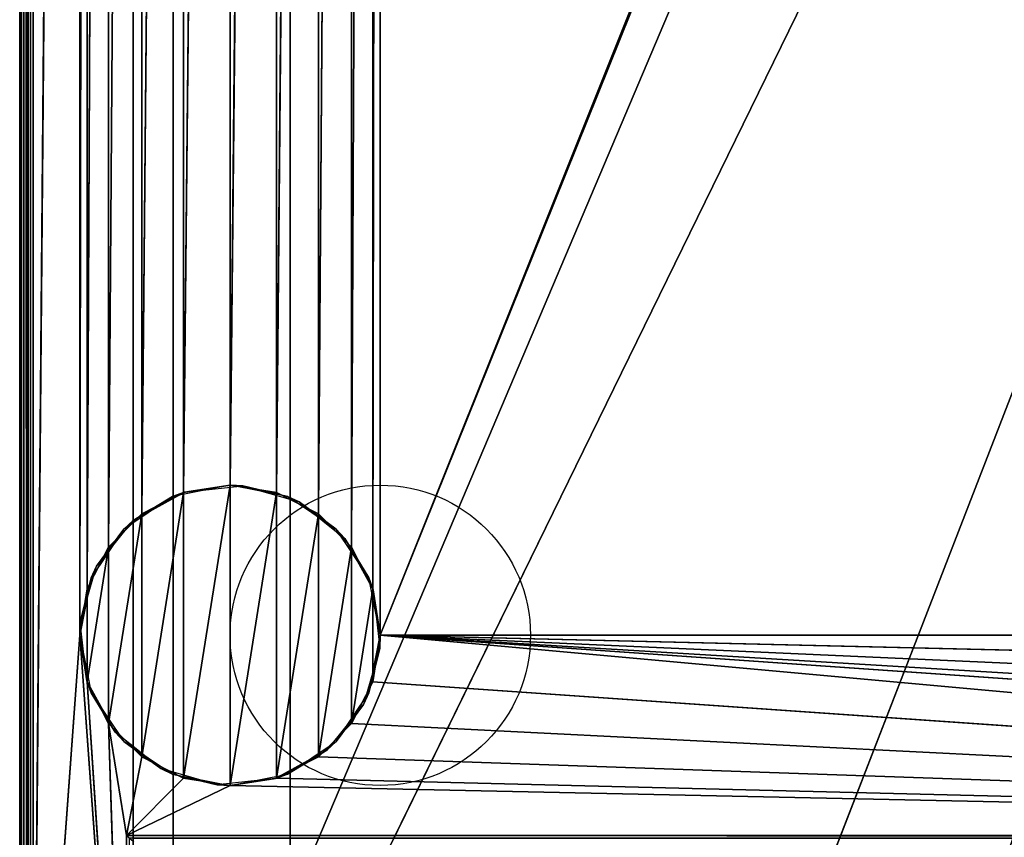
# Model space of a CAD drawing. Header units: millimetres. Extents: x -10 to 414, y -927 to 10.
# Tile 8 of 40: x 0 to 147, y -815 to -693. Entities that reach past the tile are written whole.
import ezdxf

# ---------------------------------------------------------------- set-up
doc = ezdxf.new("R2010")
doc.units = ezdxf.units.MM
doc.header["$MEASUREMENT"] = 0
for name, color, linetype, lineweight in [('0 Misc', 7, 'Continuous', 35), ('10 Raster Images', 7, 'Continuous', 35), ('5 Hatches', 7, 'Continuous', 35)]:
    doc.layers.add(name, color=color, linetype=linetype, lineweight=lineweight)

msp = doc.modelspace()

# ---------------------------------------------------------------- linework, layer by layer
at = {"layer": '0 Misc', "color": 160, "linetype": 'Continuous', "lineweight": 25}
for p, q in [((0, -1, 719), (0, -899, 719)), ((0, -899, 699), (0, -1, 699)), ((1, -899, 720), (1, -1, 720)), ((1, -881, 13), (1, -2, 13)), ((1, -2, 698), (1, -881, 698)), ((2, -2, 12), (2, -881, 12)), ((17, -815, 34.5), (17, -17, 34.5)), ((17, -881, 698), (17, -17, 698)), ((17, -17, 698), (17, -815.71, 34.21)), ((17, -17, 698), (17, -815.45, 34.39)), ((17, -17, 698), (17, -815.16, 34.49)), ((17, -17, 698), (17, -815, 34.5)), ((17, -881, 698), (383, -17, 698)), ((54, -785, 12), (347.1, -52.05, 12)), ((2, -881, 12), (9, -59, 12)), ((9, -59, 12), (9, -785, 12)), ((52.9, -778.05, 12), (54, -59, 12)), ((54, -59, 12), (54, -785, 12)), ((54, -785, 12), (346, -59, 12)), ((9, -785, 12), (10.1, -65.95, 12)), ((10.1, -778.05, 12), (10.1, -65.95, 12)), ((49.7, -771.77, 12), (52.9, -65.95, 12)), ((52.9, -778.05, 12), (52.9, -65.95, 12)), ((10.1, -778.05, 12), (13.3, -72.23, 12)), ((13.3, -771.77, 12), (13.3, -72.23, 12)), ((44.73, -766.8, 12), (49.7, -72.23, 12)), ((49.7, -771.77, 12), (49.7, -72.23, 12)), ((13.3, -771.77, 12), (18.27, -77.2, 12)), ((18.27, -766.8, 12), (18.27, -77.2, 12)), ((38.45, -763.6, 12), (44.73, -77.2, 12)), ((44.73, -766.8, 12), (44.73, -77.2, 12)), ((18.27, -766.8, 12), (24.55, -80.4, 12)), ((24.55, -763.6, 12), (24.55, -80.4, 12)), ((31.5, -762.5, 12), (38.45, -80.4, 12)), ((38.45, -763.6, 12), (38.45, -80.4, 12)), ((24.55, -763.6, 12), (31.5, -81.5, 12)), ((31.5, -762.5, 12), (31.5, -81.5, 12)), ((23, -883, 93), (23, -159, 93)), ((23, -883, 70), (23, -159, 70)), ((23, -883, 70), (377, -159, 70)), ((40.5, -883, 451), (40.5, -159, 451)), ((40.5, -883, 428), (40.5, -159, 428)), ((112.5, -842, 70), (377, -159, 70)), ((18.27, -803.2), (24.55, -763.6)), ((24.55, -806.4), (31.5, -762.5)), ((24.55, -806.4), (24.55, -763.6)), ((31.5, -807.5), (31.5, -762.5)), ((31.5, -807.5), (38.45, -763.6)), ((38.45, -806.4), (38.45, -763.6)), ((13.3, -798.23), (18.27, -766.8)), ((18.27, -803.2), (18.27, -766.8)), ((38.45, -806.4), (44.73, -766.8)), ((44.73, -803.2), (44.73, -766.8)), ((10.1, -791.95), (13.3, -771.77)), ((13.3, -798.23), (13.3, -771.77)), ((44.73, -803.2), (49.7, -771.77)), ((49.7, -798.23), (49.7, -771.77)), ((10.1, -791.95), (10.1, -778.05)), ((49.7, -798.23), (52.9, -778.05)), ((52.9, -791.95), (52.9, -778.05)), ((9, -785, 12), (2, -881, 12)), ((16, -881, 12), (9, -785, 12)), ((384, -815, 12), (54, -785, 12)), ((361.55, -806.4, 12), (54, -785, 12)), ((355.27, -803.2, 12), (54, -785, 12)), ((350.3, -798.23, 12), (54, -785, 12)), ((347.1, -791.95, 12), (54, -785, 12)), ((346, -785, 12), (54, -785, 12)), ((16, -881, 12), (10.1, -791.95, 12)), ((384, -815, 12), (52.9, -791.95, 12)), ((13.3, -798.23, 12), (16, -815, 12)), ((16, -881, 12), (13.3, -798.23, 12)), ((384, -815, 12), (49.7, -798.23, 12)), ((16, -815, 12), (18.27, -803.2, 12)), ((384, -815, 12), (44.73, -803.2, 12)), ((16, -815, 12), (24.55, -806.4, 12)), ((384, -815, 12), (38.45, -806.4, 12)), ((16, -815, 12), (31.5, -807.5, 12)), ((384, -815, 12), (31.5, -807.5, 12)), ((16, -815, 12), (384, -815, 12)), ((16, -881, 12), (16, -815, 12)), ((383, -815, 34.5), (17, -815, 34.5))]:
    msp.add_line(p, q, dxfattribs=at).dxf.unprotected_set("ltscale", 0)
for centre in [(54, -785), (54, -785, 12)]:
    msp.add_circle(centre, 22.5, dxfattribs=at).dxf.unprotected_set("ltscale", 0)
at = {"layer": '0 Misc', "color": 160, "linetype": 'Continuous', "lineweight": 25, "extrusion": (-0.654654, -0.755929, 0)}
msp.add_arc((545.64, 13, 605.61), 1.41, 270, 0, dxfattribs=at).dxf.unprotected_set("ltscale", 0)
at = {"layer": '0 Misc', "color": 160, "linetype": 'Continuous', "lineweight": 25, "extrusion": (1, 0, 0)}
msp.add_arc((-815, 33.5, 17), 1, 90, 180, dxfattribs=at).dxf.unprotected_set("ltscale", 0)
at = {"layer": '0 Misc', "color": 7, "lineweight": 25}
for points, invisible_edges in [([(0, -1, 719), (0, -899, 699), (0, -899, 719)], 1), ([(0, -1, 719), (0, -1, 699), (0, -899, 699)], 12), ([(0.08, -899, 698.62), (0, -1, 699), (0.08, -1, 698.62)], 1), ([(0.08, -899, 698.62), (0, -899, 699), (0, -1, 699)], 12), ([(0, -1, 719), (0.08, -899, 719.38), (0.08, -1, 719.38)], 1), ([(0, -1, 719), (0, -899, 719), (0.08, -899, 719.38)], 12), ([(0.29, -899, 698.29), (0.08, -1, 698.62), (0.29, -1, 698.29)], 1), ([(0.29, -899, 698.29), (0.08, -899, 698.62), (0.08, -1, 698.62)], 12), ([(0.29, -899, 719.71), (0.08, -1, 719.38), (0.08, -899, 719.38)], 1), ([(0.29, -899, 719.71), (0.29, -1, 719.71), (0.08, -1, 719.38)], 12), ([(0.62, -899, 698.08), (0.29, -1, 698.29), (0.62, -1, 698.08)], 1), ([(0.62, -899, 698.08), (0.29, -899, 698.29), (0.29, -1, 698.29)], 12), ([(0.62, -899, 719.92), (0.29, -1, 719.71), (0.29, -899, 719.71)], 1), ([(0.62, -899, 719.92), (0.62, -1, 719.92), (0.29, -1, 719.71)], 12), ([(1, -899, 698), (0.62, -1, 698.08), (1, -881, 698)], 1), ([(1, -899, 698), (0.62, -899, 698.08), (0.62, -1, 698.08)], 12), ([(0.62, -1, 698.08), (1, -2, 698), (1, -881, 698)], 12), ([(1, -899, 720), (0.62, -1, 719.92), (0.62, -899, 719.92)], 1), ([(1, -899, 720), (1, -1, 720), (0.62, -1, 719.92)], 12), ([(1, -881, 13), (1.08, -2, 12.62), (1.08, -881, 12.62)], 1), ([(1, -881, 13), (1, -2, 13), (1.08, -2, 12.62)], 12), ([(1.29, -2, 12.29), (1.08, -881, 12.62), (1.08, -2, 12.62)], 1), ([(1.29, -2, 12.29), (1.29, -881, 12.29), (1.08, -881, 12.62)], 12), ([(1.62, -2, 12.08), (1.29, -881, 12.29), (1.29, -2, 12.29)], 1), ([(1.62, -2, 12.08), (1.62, -881, 12.08), (1.29, -881, 12.29)], 12), ([(2, -2, 12), (1.62, -881, 12.08), (1.62, -2, 12.08)], 1), ([(2, -2, 12), (2, -881, 12), (1.62, -881, 12.08)], 12), ([(383, -815, 34.5), (17, -17, 34.5), (17, -815, 34.5)], 1), ([(383, -815, 34.5), (383, -17, 34.5), (17, -17, 34.5)], 12), ([(23, -883, 93), (23, -159, 70), (23, -883, 70)], 1), ([(23, -883, 93), (23, -159, 93), (23, -159, 70)], 12), ([(359.5, -883, 451), (40.5, -159, 451), (40.5, -883, 451)], 1), ([(359.5, -883, 451), (359.5, -159, 451), (40.5, -159, 451)], 12), ([(40.5, -883, 428), (359.5, -159, 428), (359.5, -883, 428)], 1), ([(40.5, -883, 428), (40.5, -159, 428), (359.5, -159, 428)], 12), ([(40.5, -883, 451), (40.5, -159, 428), (40.5, -883, 428)], 1), ([(40.5, -883, 451), (40.5, -159, 451), (40.5, -159, 428)], 12), ([(16, -815, 12), (383.62, -815.38, 12.08), (16.38, -815.38, 12.08)], 1), ([(16, -815, 12), (384, -815, 12), (383.62, -815.38, 12.08)], 1), ([(16, -881, 12), (16, -815, 12), (16.38, -815.38, 12.08)], 1), ([(383, -815, 34.5), (17, -815.38, 34.42), (383, -815.38, 34.42)], 1), ([(383, -815, 34.5), (17, -815, 34.5), (17, -815.38, 34.42)], 12)]:
    msp.add_3dface(points, dxfattribs=dict(at, invisible_edges=invisible_edges))
for points in [[(2, -2, 12), (9, -59, 12), (2, -881, 12)], [(17, -881, 698), (17, -815.71, 34.21), (17, -17, 698)], [(17, -17, 698), (17, -815.71, 34.21), (17, -815.45, 34.39)], [(17, -17, 698), (17, -815.45, 34.39), (17, -815.16, 34.49)], [(17, -17, 698), (17, -815.16, 34.49), (17, -815, 34.5)], [(17, -17, 698), (17, -815, 34.5), (17, -17, 34.5)], [(383, -17, 698), (17, -881, 698), (17, -17, 698)], [(17, -881, 698), (383, -17, 698), (383, -881, 698)], [(54, -59, 12), (347.1, -52.05, 12), (54, -785, 12)], [(54, -785, 12), (347.1, -52.05, 12), (346, -59, 12)], [(9, -785, 12), (2, -881, 12), (9, -59, 12)], [(10.1, -65.95, 12), (9, -785, 12), (9, -59, 12)], [(52.9, -778.05, 12), (52.9, -65.95, 12), (54, -59, 12)], [(52.9, -778.05, 12), (54, -59, 12), (54, -785, 12)], [(346, -785, 12), (54, -785, 12), (346, -59, 12)], [(9, -785, 12), (10.1, -65.95, 12), (10.1, -778.05, 12)], [(10.1, -778.05, 12), (10.1, -65.95, 12), (13.3, -72.23, 12)], [(49.7, -771.77, 12), (49.7, -72.23, 12), (52.9, -65.95, 12)], [(49.7, -771.77, 12), (52.9, -65.95, 12), (52.9, -778.05, 12)], [(10.1, -778.05, 12), (13.3, -72.23, 12), (13.3, -771.77, 12)], [(13.3, -771.77, 12), (13.3, -72.23, 12), (18.27, -77.2, 12)], [(44.73, -766.8, 12), (44.73, -77.2, 12), (49.7, -72.23, 12)], [(44.73, -766.8, 12), (49.7, -72.23, 12), (49.7, -771.77, 12)], [(13.3, -771.77, 12), (18.27, -77.2, 12), (18.27, -766.8, 12)], [(18.27, -766.8, 12), (18.27, -77.2, 12), (24.55, -80.4, 12)], [(38.45, -763.6, 12), (38.45, -80.4, 12), (44.73, -77.2, 12)], [(38.45, -763.6, 12), (44.73, -77.2, 12), (44.73, -766.8, 12)], [(18.27, -766.8, 12), (24.55, -80.4, 12), (24.55, -763.6, 12)], [(24.55, -763.6, 12), (24.55, -80.4, 12), (31.5, -81.5, 12)], [(31.5, -762.5, 12), (31.5, -81.5, 12), (38.45, -80.4, 12)], [(31.5, -762.5, 12), (38.45, -80.4, 12), (38.45, -763.6, 12)], [(24.55, -763.6, 12), (31.5, -81.5, 12), (31.5, -762.5, 12)], [(23, -883, 93), (360.3, -882.9, 93), (23, -159, 93)], [(23, -159, 93), (360.3, -882.9, 93), (360.3, -159.1, 93)], [(377, -159, 70), (23, -883, 70), (23, -159, 70)], [(23, -883, 70), (377, -159, 70), (112.5, -842, 70)], [(112.5, -842, 70), (377, -159, 70), (139.5, -842, 70)], [(139.5, -842, 70), (377, -159, 70), (139.5, -864, 70)], [(139.5, -864, 70), (377, -159, 70), (260.5, -842, 70)], [(18.27, -803.2), (18.27, -766.8), (24.55, -763.6)], [(18.27, -803.2), (24.55, -763.6), (24.55, -806.4)], [(24.55, -806.4), (24.55, -763.6), (31.5, -762.5)], [(24.55, -806.4), (31.5, -762.5), (31.5, -807.5)], [(31.5, -807.5), (31.5, -762.5), (38.45, -763.6)], [(31.5, -807.5), (38.45, -763.6), (38.45, -806.4)], [(38.45, -806.4), (38.45, -763.6), (44.73, -766.8)], [(13.3, -798.23), (13.3, -771.77), (18.27, -766.8)], [(13.3, -798.23), (18.27, -766.8), (18.27, -803.2)], [(38.45, -806.4), (44.73, -766.8), (44.73, -803.2)], [(44.73, -803.2), (44.73, -766.8), (49.7, -771.77)], [(10.1, -791.95), (10.1, -778.05), (13.3, -771.77)], [(10.1, -791.95), (13.3, -771.77), (13.3, -798.23)], [(44.73, -803.2), (49.7, -771.77), (49.7, -798.23)], [(49.7, -798.23), (49.7, -771.77), (52.9, -778.05)], [(10.1, -778.05), (10.1, -791.95), (9, -785)], [(49.7, -798.23), (52.9, -778.05), (52.9, -791.95)], [(52.9, -791.95), (52.9, -778.05), (54, -785)], [(2, -881, 12), (9, -785, 12), (16, -881, 12)], [(16, -881, 12), (9, -785, 12), (10.1, -791.95, 12)], [(384, -815, 12), (52.9, -791.95, 12), (54, -785, 12)], [(384, -815, 12), (54, -785, 12), (361.55, -806.4, 12)], [(361.55, -806.4, 12), (54, -785, 12), (355.27, -803.2, 12)], [(355.27, -803.2, 12), (54, -785, 12), (350.3, -798.23, 12)], [(350.3, -798.23, 12), (54, -785, 12), (347.1, -791.95, 12)], [(347.1, -791.95, 12), (54, -785, 12), (346, -785, 12)], [(16, -881, 12), (10.1, -791.95, 12), (13.3, -798.23, 12)], [(384, -815, 12), (49.7, -798.23, 12), (52.9, -791.95, 12)], [(18.27, -803.2, 12), (16, -815, 12), (13.3, -798.23, 12)], [(16, -881, 12), (13.3, -798.23, 12), (16, -815, 12)], [(384, -815, 12), (44.73, -803.2, 12), (49.7, -798.23, 12)], [(16, -815, 12), (18.27, -803.2, 12), (24.55, -806.4, 12)], [(384, -815, 12), (38.45, -806.4, 12), (44.73, -803.2, 12)], [(16, -815, 12), (24.55, -806.4, 12), (31.5, -807.5, 12)], [(384, -815, 12), (31.5, -807.5, 12), (38.45, -806.4, 12)], [(16, -815, 12), (31.5, -807.5, 12), (384, -815, 12)]]:
    msp.add_3dface(points, dxfattribs=at)
at = {"layer": '0 Misc', "color": 158, "lineweight": 25}
for points in [[(17, -767.8, 12), (24.69, -763.56, 12), (22.89, -764.21)], [(22.89, -764.21), (24.69, -763.56, 12), (31.5, -762.5)], [(31.5, -762.5), (24.69, -763.56, 12), (33.41, -762.58, 12)], [(40.11, -764.21), (31.5, -762.5), (33.41, -762.58, 12)], [(41.85, -765.02, 12), (40.11, -764.21), (33.41, -762.58, 12)], [(17, -767.8, 12), (22.89, -764.21), (15.59, -769.09)], [(41.85, -765.02, 12), (47.41, -769.09), (40.11, -764.21)], [(48.7, -770.5, 12), (47.41, -769.09), (41.85, -765.02, 12)], [(17, -767.8, 12), (15.59, -769.09), (11.52, -774.65, 12)], [(11.52, -774.65, 12), (15.59, -769.09), (10.71, -776.39)], [(48.7, -770.5, 12), (52.29, -776.39), (47.41, -769.09)], [(52.94, -778.19, 12), (52.29, -776.39), (48.7, -770.5, 12)], [(11.52, -774.65, 12), (10.71, -776.39), (9.08, -783.09, 12)], [(9.08, -783.09, 12), (10.71, -776.39), (9, -785)], [(52.94, -778.19, 12), (54, -785), (52.29, -776.39)], [(53.92, -786.91, 12), (54, -785), (52.94, -778.19, 12)], [(9.08, -783.09, 12), (9, -785), (10.06, -791.81, 12)], [(10.06, -791.81, 12), (9, -785), (10.71, -793.61)], [(53.92, -786.91, 12), (52.29, -793.61), (54, -785)], [(51.48, -795.35, 12), (52.29, -793.61), (53.92, -786.91, 12)], [(10.06, -791.81, 12), (10.71, -793.61), (14.3, -799.5, 12)], [(14.3, -799.5, 12), (10.71, -793.61), (15.59, -800.91)], [(51.48, -795.35, 12), (47.41, -800.91), (52.29, -793.61)], [(46, -802.2, 12), (47.41, -800.91), (51.48, -795.35, 12)], [(14.3, -799.5, 12), (15.59, -800.91), (21.15, -804.98, 12)], [(21.15, -804.98, 12), (15.59, -800.91), (22.89, -805.79)], [(38.31, -806.44, 12), (40.11, -805.79), (46, -802.2, 12)], [(46, -802.2, 12), (40.11, -805.79), (47.41, -800.91)], [(21.15, -804.98, 12), (22.89, -805.79), (29.59, -807.42, 12)], [(29.59, -807.42, 12), (22.89, -805.79), (31.5, -807.5)], [(29.59, -807.42, 12), (31.5, -807.5), (38.31, -806.44, 12)], [(38.31, -806.44, 12), (31.5, -807.5), (40.11, -805.79)]]:
    msp.add_3dface(points, dxfattribs=at)
at = {"layer": '10 Raster Images', "color": 160, "linetype": 'Continuous', "lineweight": 25}
for p, q in [((2, -2, 12), (2, -881, 12)), ((17, -881, 698), (17, -17, 698)), ((17, -17, 34.5), (17, -815, 34.5)), ((17, -17, 698), (17, -881, 698)), ((23, -883, 93), (23, -159, 93)), ((23, -159, 70), (23, -883, 70)), ((24.55, -763.6), (18.27, -766.8)), ((18.27, -766.8, 12), (24.55, -763.6, 12)), ((31.5, -762.5), (24.55, -763.6)), ((24.55, -763.6, 12), (31.5, -762.5, 12)), ((38.45, -763.6), (31.5, -762.5)), ((31.5, -762.5, 12), (38.45, -763.6, 12)), ((44.73, -766.8), (38.45, -763.6)), ((38.45, -763.6, 12), (44.73, -766.8, 12)), ((18.27, -766.8), (13.3, -771.77)), ((13.3, -771.77, 12), (18.27, -766.8, 12)), ((49.7, -771.77), (44.73, -766.8)), ((44.73, -766.8, 12), (49.7, -771.77, 12)), ((13.3, -771.77), (10.1, -778.05)), ((10.1, -778.05, 12), (13.3, -771.77, 12)), ((52.9, -778.05), (49.7, -771.77)), ((49.7, -771.77, 12), (52.9, -778.05, 12)), ((10.1, -778.05), (9, -785)), ((9, -785, 12), (10.1, -778.05, 12)), ((54, -785), (52.9, -778.05)), ((52.9, -778.05, 12), (54, -785, 12)), ((9, -785), (10.1, -791.95)), ((10.1, -791.95, 12), (9, -785, 12)), ((52.9, -791.95), (54, -785)), ((54, -785, 12), (52.9, -791.95, 12)), ((10.1, -791.95), (13.3, -798.23)), ((13.3, -798.23, 12), (10.1, -791.95, 12)), ((49.7, -798.23), (52.9, -791.95)), ((52.9, -791.95, 12), (49.7, -798.23, 12)), ((13.3, -798.23), (18.27, -803.2)), ((18.27, -803.2, 12), (13.3, -798.23, 12)), ((44.73, -803.2), (49.7, -798.23)), ((49.7, -798.23, 12), (44.73, -803.2, 12)), ((18.27, -803.2), (24.55, -806.4)), ((24.55, -806.4, 12), (18.27, -803.2, 12)), ((38.45, -806.4), (44.73, -803.2)), ((44.73, -803.2, 12), (38.45, -806.4, 12)), ((24.55, -806.4), (31.5, -807.5)), ((31.5, -807.5, 12), (24.55, -806.4, 12)), ((31.5, -807.5), (38.45, -806.4)), ((38.45, -806.4, 12), (31.5, -807.5, 12)), ((16, -815, 12), (384, -815, 12)), ((16, -881, 12), (16, -815, 12)), ((17, -815, 34.5), (17, -815.16, 34.49)), ((17, -815.16, 34.49), (17, -815.45, 34.39))]:
    msp.add_line(p, q, dxfattribs=at).dxf.unprotected_set("ltscale", 0)
at = {"layer": '5 Hatches', "color": 7, "lineweight": 25}
for points, invisible_edges in [([(399, -899, 720), (1, -1, 720), (1, -899, 720)], 1), ([(399, -899, 720), (399, -1, 720), (1, -1, 720)], 12), ([(1, -881, 698), (1, -2, 13), (1, -881, 13)], 1), ([(1, -881, 698), (1, -2, 698), (1, -2, 13)], 12)]:
    msp.add_3dface(points, dxfattribs=dict(at, invisible_edges=invisible_edges))

doc.saveas('drawing.dxf')
